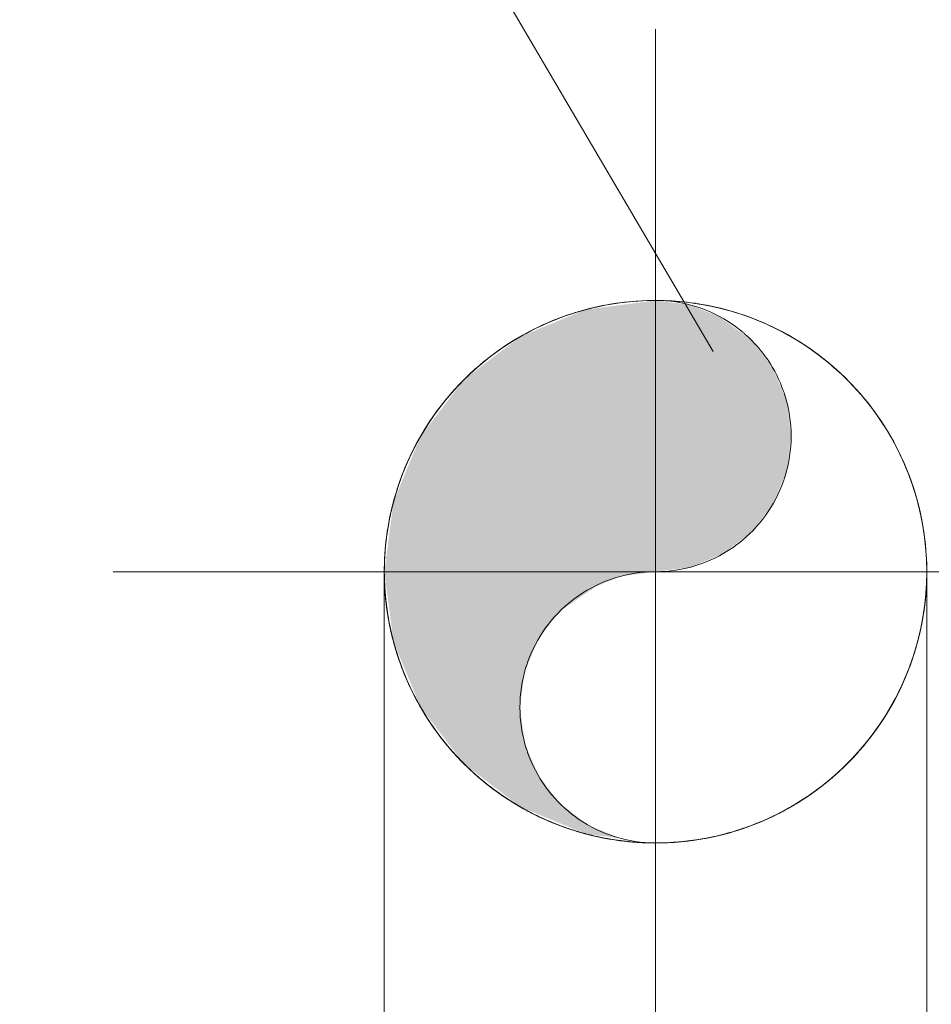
# Model space of a CAD drawing. Header units: millimetres. Extents: x 19410 to 41495, y 2709 to 43021.
# Tile 48 of 61: x 26971 to 27181, y 42226 to 42453. Entities that reach past the tile are written whole.
import ezdxf

# ---------------------------------------------------------------- set-up
doc = ezdxf.new("R2010")
doc.units = ezdxf.units.MM
doc.linetypes.add('ADSK_Осевая', pattern=[700, 500, -100, 0, -100])
doc.linetypes.add('ADSK_Скрыто', pattern=[300, 150, -150])
for name, color, linetype, lineweight in [('A-DETL-____-HDLN', 90, 'ADSK_Скрыто', 9), ('M-HVAC-DUCT-CNTR', 70, 'ADSK_Осевая', 20), ('M-HVAC-DUCT-IDEN', 70, 'Continuous', 20), ('M-HVAC-DUCT-OTLN', 70, 'Continuous', 20)]:
    doc.layers.add(name, color=color, linetype=linetype, lineweight=lineweight)

# ---------------------------------------------------------------- blocks, each defined once
blk = doc.blocks.new('ADSK_Тройник_Круглый - Стандарт-1649441-В_Этаж 02_Вентиляция')
at = {"layer": 'A-DETL-____-HDLN', "color": 161}
for points in [[(27057.56, 42309.67), (27057.6, 42309.52), (27057.64, 42309.36), (27057.69, 42309.2)], [(27086.07, 42272.11), (27086.35, 42271.94), (27086.63, 42271.78), (27086.91, 42271.62)], [(27101.36, 42265.61), (27101.53, 42265.57), (27101.69, 42265.52), (27101.86, 42265.48)], [(27134.2, 42265.54), (27134.54, 42265.63), (27134.87, 42265.72), (27135.2, 42265.81)]]:
    blk.add_open_spline(points, degree=3, dxfattribs=at)
at = {"layer": 'A-DETL-____-HDLN', "color": 141}
for points in [[(27057.69, 42309.2), (27057.64, 42309.36), (27057.6, 42309.52), (27057.56, 42309.67)], [(27086.91, 42271.62), (27086.63, 42271.78), (27086.35, 42271.94), (27086.08, 42272.11)], [(27101.86, 42265.48), (27101.7, 42265.52), (27101.53, 42265.56), (27101.37, 42265.61)], [(27135.2, 42265.82), (27134.87, 42265.72), (27134.54, 42265.63), (27134.2, 42265.54)]]:
    blk.add_open_spline(points, degree=3, dxfattribs=at)
at = {"layer": 'M-HVAC-DUCT-OTLN', "color": 5}
for p, q in [((27055.42, 42325.88), (27055.42, 42213.38)), ((27180.42, 42213.38), (27180.42, 42325.88)), ((27055.42, 42213.38), (27117.92, 42213.38)), ((27117.92, 42213.38), (27180.42, 42213.38))]:
    blk.add_line(p, q, dxfattribs=at)
at = {"layer": 'M-HVAC-DUCT-OTLN', "color": 191}
for p, q in [((27055.42, 42213.38), (27058.58, 42213.38)), ((27177.26, 42213.38), (27180.42, 42213.38))]:
    blk.add_line(p, q, dxfattribs=at)
at = {"layer": 'M-HVAC-DUCT-OTLN', "color": 175}
for start, end in [(90, 105), (82.5, 90), (210, 262.5)]:
    blk.add_arc((27117.92, 42325.88), 62.5, start, end, dxfattribs=at)
at = {"layer": 'M-HVAC-DUCT-OTLN', "color": 155}
for start, end in [(90, 105), (82.5, 90), (211.5494, 225), (225.0939, 238.2335), (242.1962, 252.2336), (256.2283, 262.5)]:
    blk.add_arc((27117.92, 42325.88), 62.5, start, end, dxfattribs=at)
at = {"layer": 'M-HVAC-DUCT-OTLN', "color": 171}
for start, end in [(0, 82.5), (270, 0), (262.5, 270)]:
    blk.add_arc((27117.92, 42325.88), 62.5, start, end, dxfattribs=at)
at = {"layer": 'M-HVAC-DUCT-OTLN', "color": 191}
for start, end in [(0, 82.5), (346.3574, 0), (331.2439, 344.2218), (315, 328.4506), (301.7665, 314.9061), (287.7664, 297.8038), (270, 283.7717), (262.5, 270)]:
    blk.add_arc((27117.92, 42325.88), 62.5, start, end, dxfattribs=at)
at = {"layer": 'M-HVAC-DUCT-OTLN', "color": 8}
for start, end in [(105, 180), (180, 210), (210, 211.5494), (238.2335, 242.1962), (252.2336, 256.2283)]:
    blk.add_arc((27117.92, 42325.88), 62.5, start, end, dxfattribs=at)
at = {"layer": 'M-HVAC-DUCT-OTLN', "color": 253}
for start, end in [(105, 135), (180, 193.6426), (195.7782, 208.7561)]:
    blk.add_arc((27117.92, 42325.88), 62.5, start, end, dxfattribs=at)
at = {"layer": 'M-HVAC-DUCT-OTLN', "color": 254}
for start, end in [(135, 180), (193.6426, 195.7782), (208.7561, 210)]:
    blk.add_arc((27117.92, 42325.88), 62.5, start, end, dxfattribs=at)
at = {"layer": 'M-HVAC-DUCT-OTLN', "color": 7}
for start, end in [(344.2218, 346.3574), (328.4506, 331.2439), (297.8038, 301.7665), (283.7717, 287.7664)]:
    blk.add_arc((27117.92, 42325.88), 62.5, start, end, dxfattribs=at)
at = {"layer": 'M-HVAC-DUCT-OTLN', "color": 5}
for points, knots in [([(27055.42, 42325.88), (27055.42, 42322.75), (27055.79, 42317.83), (27056.75, 42312.94), (27057.18, 42311.15)], [-1, -1, -1, -1, -0.8888889, -0.8244228, -0.8244228, -0.8244228, -0.8244228]), ([(27178.66, 42311.15), (27179.09, 42312.94), (27180.05, 42317.83), (27180.42, 42322.75), (27180.42, 42325.88)], [-0.1755772, -0.1755772, -0.1755772, -0.1755772, -0.1111111, 0, 0, 0, 0]), ([(27057.77, 42308.91), (27057.92, 42308.37), (27058.99, 42304.77), (27060.73, 42300.39), (27062.67, 42296.64), (27063.12, 42295.84)], [-0.7974255, -0.7974255, -0.7974255, -0.7974255, -0.7777778, -0.6666667, -0.6358561, -0.6358561, -0.6358561, -0.6358561]), ([(27172.73, 42295.84), (27173.17, 42296.64), (27175.11, 42300.39), (27176.85, 42304.77), (27177.92, 42308.37), (27178.07, 42308.91)], [-0.3641439, -0.3641439, -0.3641439, -0.3641439, -0.3333333, -0.2222222, -0.2025745, -0.2025745, -0.2025745, -0.2025745]), ([(27064.62, 42293.24), (27065.37, 42292.02), (27067.09, 42289.41), (27070.12, 42285.5), (27073.73, 42281.57), (27077.12, 42278.48), (27080.05, 42276.12), (27082.37, 42274.45), (27084.04, 42273.36), (27084.92, 42272.81), (27084.97, 42272.78)], [-0.6025522, -0.6025522, -0.6025522, -0.6025522, -0.5555556, -0.5, -0.4444444, -0.3888889, -0.3611111, -0.3333333, -0.3055556, -0.3038385, -0.3038385, -0.3038385, -0.3038385]), ([(27150.87, 42272.78), (27151.75, 42273.33), (27153.43, 42274.42), (27155.79, 42276.12), (27158.72, 42278.48), (27162.11, 42281.57), (27165.72, 42285.5), (27168.75, 42289.41), (27170.47, 42292.02), (27171.22, 42293.24)], [-0.6961615, -0.6961615, -0.6961615, -0.6961615, -0.6666667, -0.6388889, -0.6111111, -0.5555556, -0.5, -0.4444444, -0.3974478, -0.3974478, -0.3974478, -0.3974478]), ([(27088.67, 42270.64), (27089.12, 42270.4), (27090.46, 42269.71), (27092.77, 42268.64), (27095.64, 42267.48), (27097.68, 42266.75), (27098.74, 42266.4), (27098.79, 42266.39)], [-0.26396607, -0.26396607, -0.26396607, -0.26396607, -0.25, -0.22222222, -0.19444444, -0.16666667, -0.16521981, -0.16521981, -0.16521981, -0.16521981]), ([(27137.05, 42266.39), (27137.1, 42266.4), (27138.67, 42266.91), (27140.94, 42267.76), (27143.77, 42268.95), (27145.6, 42269.82), (27146.72, 42270.4), (27147.17, 42270.64)], [-0.83478019, -0.83478019, -0.83478019, -0.83478019, -0.83333333, -0.79166667, -0.77083333, -0.75, -0.73603393, -0.73603393, -0.73603393, -0.73603393]), ([(27102.99, 42265.19), (27103.6, 42265.04), (27108.41, 42263.94), (27113.44, 42263.43), (27117.92, 42263.38)], [-0.1273626, -0.1273626, -0.1273626, -0.1273626, -0.1111111, 0, 0, 0, 0]), ([(27117.92, 42263.38), (27121.28, 42263.41), (27126.25, 42263.82), (27131.11, 42264.76), (27132.76, 42265.16), (27132.85, 42265.19)], [-1, -1, -1, -1, -0.9166667, -0.875, -0.8726374, -0.8726374, -0.8726374, -0.8726374])]:
    blk.add_open_spline(points, degree=3, knots=knots, dxfattribs=at)
at = {"layer": 'M-HVAC-DUCT-OTLN', "color": 171}
for points, knots in [([(27057.18, 42311.15), (27056.75, 42312.94), (27055.79, 42317.83), (27055.42, 42322.75), (27055.42, 42325.88)], [-0.1755772, -0.1755772, -0.1755772, -0.1755772, -0.1111111, 0, 0, 0, 0]), ([(27180.42, 42325.88), (27180.42, 42322.75), (27180.05, 42317.83), (27179.09, 42312.94), (27178.66, 42311.15)], [-1, -1, -1, -1, -0.8888889, -0.8244228, -0.8244228, -0.8244228, -0.8244228]), ([(27063.12, 42295.84), (27062.67, 42296.64), (27060.73, 42300.39), (27058.99, 42304.77), (27057.92, 42308.37), (27057.77, 42308.91)], [-0.3641439, -0.3641439, -0.3641439, -0.3641439, -0.3333333, -0.2222222, -0.2025745, -0.2025745, -0.2025745, -0.2025745]), ([(27178.07, 42308.91), (27177.92, 42308.37), (27176.85, 42304.77), (27175.11, 42300.39), (27173.17, 42296.64), (27172.73, 42295.84)], [-0.7974255, -0.7974255, -0.7974255, -0.7974255, -0.7777778, -0.6666667, -0.6358561, -0.6358561, -0.6358561, -0.6358561]), ([(27084.97, 42272.78), (27084.09, 42273.33), (27082.41, 42274.42), (27080.05, 42276.12), (27077.12, 42278.48), (27073.73, 42281.57), (27070.12, 42285.5), (27067.09, 42289.41), (27065.37, 42292.02), (27064.62, 42293.24)], [-0.6961615, -0.6961615, -0.6961615, -0.6961615, -0.6666667, -0.6388889, -0.6111111, -0.5555556, -0.5, -0.4444444, -0.3974478, -0.3974478, -0.3974478, -0.3974478]), ([(27171.22, 42293.24), (27170.47, 42292.02), (27168.75, 42289.41), (27165.72, 42285.5), (27162.11, 42281.57), (27158.72, 42278.48), (27155.79, 42276.12), (27153.48, 42274.45), (27151.8, 42273.36), (27150.92, 42272.81), (27150.87, 42272.78)], [-0.6025522, -0.6025522, -0.6025522, -0.6025522, -0.5555556, -0.5, -0.4444444, -0.3888889, -0.3611111, -0.3333333, -0.3055556, -0.3038385, -0.3038385, -0.3038385, -0.3038385]), ([(27098.79, 42266.39), (27098.74, 42266.4), (27097.17, 42266.91), (27094.9, 42267.76), (27092.07, 42268.95), (27090.24, 42269.82), (27089.12, 42270.4), (27088.67, 42270.64)], [-0.83478019, -0.83478019, -0.83478019, -0.83478019, -0.83333333, -0.79166667, -0.77083333, -0.75, -0.73603393, -0.73603393, -0.73603393, -0.73603393]), ([(27147.17, 42270.64), (27146.72, 42270.4), (27145.38, 42269.71), (27143.08, 42268.64), (27140.2, 42267.48), (27138.16, 42266.75), (27137.1, 42266.4), (27137.05, 42266.39)], [-0.26396607, -0.26396607, -0.26396607, -0.26396607, -0.25, -0.22222222, -0.19444444, -0.16666667, -0.16521981, -0.16521981, -0.16521981, -0.16521981]), ([(27117.92, 42263.38), (27114.56, 42263.41), (27109.59, 42263.82), (27104.73, 42264.76), (27103.08, 42265.16), (27102.99, 42265.19)], [-1, -1, -1, -1, -0.9166667, -0.875, -0.8726374, -0.8726374, -0.8726374, -0.8726374]), ([(27132.85, 42265.19), (27132.24, 42265.04), (27127.43, 42263.94), (27122.4, 42263.43), (27117.92, 42263.38)], [-0.1273626, -0.1273626, -0.1273626, -0.1273626, -0.1111111, 0, 0, 0, 0])]:
    blk.add_open_spline(points, degree=3, knots=knots, dxfattribs=at)
at = {"layer": 'M-HVAC-DUCT-OTLN', "color": 253}
for points in [[(27057.18, 42311.15), (27057.25, 42310.87), (27057.32, 42310.59), (27057.39, 42310.31)], [(27063.12, 42295.84), (27063.34, 42295.44), (27063.56, 42295.04), (27063.79, 42294.64)]]:
    blk.add_open_spline(points, degree=3, dxfattribs=at)
at = {"layer": 'M-HVAC-DUCT-OTLN', "color": 254}
for points in [[(27057.39, 42310.31), (27057.32, 42310.59), (27057.25, 42310.87), (27057.18, 42311.15)], [(27057.55, 42309.71), (27057.5, 42309.91), (27057.44, 42310.11), (27057.39, 42310.31)], [(27063.79, 42294.64), (27063.56, 42295.04), (27063.34, 42295.44), (27063.12, 42295.84)]]:
    blk.add_open_spline(points, degree=3, dxfattribs=at)
at = {"layer": 'M-HVAC-DUCT-OTLN', "color": 155}
for points in [[(27057.39, 42310.31), (27057.44, 42310.11), (27057.5, 42309.91), (27057.55, 42309.71)], [(27063.83, 42294.57), (27064.09, 42294.13), (27064.35, 42293.68), (27064.62, 42293.24)], [(27084.97, 42272.78), (27085.32, 42272.56), (27085.68, 42272.35), (27086.04, 42272.13)], [(27098.79, 42266.39), (27099.62, 42266.12), (27100.47, 42265.86), (27101.32, 42265.63)]]:
    blk.add_open_spline(points, degree=3, dxfattribs=at)
at = {"layer": 'M-HVAC-DUCT-OTLN', "color": 7}
for points in [[(27178.66, 42311.15), (27178.48, 42310.4), (27178.28, 42309.66), (27178.07, 42308.91)], [(27172.41, 42295.27), (27172.03, 42294.59), (27171.63, 42293.91), (27171.22, 42293.24)], [(27137.05, 42266.39), (27136.45, 42266.19), (27135.85, 42266.01), (27135.24, 42265.83)], [(27134.16, 42265.53), (27133.91, 42265.46), (27133.66, 42265.39), (27133.41, 42265.33)]]:
    blk.add_open_spline(points, degree=3, dxfattribs=at)
at = {"layer": 'M-HVAC-DUCT-OTLN', "color": 191}
for points in [[(27178.07, 42308.91), (27178.28, 42309.66), (27178.48, 42310.4), (27178.66, 42311.15)], [(27171.22, 42293.24), (27171.63, 42293.91), (27172.03, 42294.59), (27172.41, 42295.27)], [(27135.24, 42265.83), (27135.85, 42266), (27136.45, 42266.19), (27137.05, 42266.39)], [(27133.41, 42265.33), (27133.66, 42265.39), (27133.91, 42265.46), (27134.16, 42265.52)]]:
    blk.add_open_spline(points, degree=3, dxfattribs=at)
at = {"layer": 'M-HVAC-DUCT-OTLN', "color": 8}
for points in [[(27064.62, 42293.24), (27064.35, 42293.68), (27064.09, 42294.13), (27063.83, 42294.57)], [(27086.08, 42272.11), (27085.71, 42272.33), (27085.34, 42272.55), (27084.97, 42272.78)], [(27088.67, 42270.64), (27088.09, 42270.95), (27087.51, 42271.27), (27086.95, 42271.6)], [(27101.32, 42265.62), (27100.47, 42265.86), (27099.62, 42266.11), (27098.79, 42266.39)]]:
    blk.add_open_spline(points, degree=3, dxfattribs=at)
at = {"layer": 'M-HVAC-DUCT-OTLN', "color": 155}
blk.add_open_spline([(27086.95, 42271.6), (27087.09, 42271.52), (27087.65, 42271.19), (27088.23, 42270.88), (27088.67, 42270.64)], degree=3, knots=[-0.28226369, -0.28226369, -0.28226369, -0.28226369, -0.27777778, -0.26396607, -0.26396607, -0.26396607, -0.26396607], dxfattribs=at)
at = {"layer": 'M-HVAC-DUCT-OTLN', "color": 7}
blk.add_open_spline([(27150.87, 42272.78), (27150.09, 42272.29), (27148.87, 42271.57), (27147.61, 42270.88), (27147.17, 42270.64)], degree=3, knots=[-0.30383848, -0.30383848, -0.30383848, -0.30383848, -0.27777778, -0.26396607, -0.26396607, -0.26396607, -0.26396607], dxfattribs=at)
at = {"layer": 'M-HVAC-DUCT-OTLN', "color": 191}
blk.add_open_spline([(27147.17, 42270.64), (27148.05, 42271.11), (27149.3, 42271.82), (27150.5, 42272.55), (27150.87, 42272.78)], degree=3, knots=[-0.73603393, -0.73603393, -0.73603393, -0.73603393, -0.70833333, -0.69616152, -0.69616152, -0.69616152, -0.69616152], dxfattribs=at)

msp = doc.modelspace()

# ---------------------------------------------------------------- hatches: boundary and pattern name
at = {"layer": 'M-HVAC-DUCT-OTLN', "lineweight": 5, "transparency": 33554560}
msp.add_hatch(color=256, dxfattribs=at).paths.add_polyline_path([(27109.83, 42264.45), (27102.3, 42267.57), (27095.82, 42272.53), (27090.86, 42279.01), (27087.74, 42286.54), (27086.67, 42294.63), (27087.74, 42302.72), (27090.86, 42310.26), (27095.82, 42316.73), (27104.17, 42322.47), (27109.83, 42324.82), (27126.01, 42326.95), (27133.55, 42330.07), (27140.02, 42335.03), (27144.98, 42341.51), (27148.11, 42349.04), (27149.17, 42357.13), (27148.11, 42365.22), (27144.98, 42372.76), (27140.02, 42379.23), (27132.77, 42384.52), (27126.01, 42387.32), (27117.92, 42388.38), (27101.74, 42386.25), (27086.67, 42380.01), (27073.73, 42370.08), (27063.79, 42357.13), (27057.55, 42342.06), (27055.42, 42325.88), (27057.55, 42309.71), (27063.79, 42294.63), (27073.73, 42281.69), (27086.67, 42271.75), (27101.74, 42265.51)])

# ---------------------------------------------------------------- linework, layer by layer
at = {"layer": 'A-DETL-____-HDLN', "color": 170}
msp.add_line((27073.53, 42369.88), (27073.48, 42369.82), dxfattribs=at)
for centre, radius, start, end in [((27117.92, 42325.88), 62.5, 88.1579, 89.9541), ((27117.92, 42325.88), 62.5, 81.4478, 81.6728), ((27117.92, 42357.13), 31.25, 48.6867, 49.8123), ((27117.92, 42357.13), 31.25, 17.2595, 18), ((27117.92, 42357.13), 31.25, 342, 342.7405), ((27117.92, 42325.88), 62.5, 165.3177, 165.467), ((27117.92, 42325.88), 62.5, 195.3604, 195.6552), ((27117.92, 42294.63), 31.25, 162, 162.7405), ((27117.92, 42325.88), 62.5, 210.2966, 210.5546), ((27117.92, 42294.63), 31.25, 197.2595, 198), ((27117.92, 42325.88), 62.5, 224.9643, 225.3782)]:
    msp.add_arc(centre, radius, start, end, dxfattribs=at)
at = {"layer": 'M-HVAC-DUCT-CNTR', "color": 5}
for p, q in [((27117.92, 42200.88), (27117.92, 42450.88)), ((27117.92, 42200.88), (27117.92, 42450.88)), ((26992.92, 42325.88), (27242.92, 42325.88)), ((26992.92, 42325.88), (27242.92, 42325.88))]:
    msp.add_line(p, q, dxfattribs=at)
at = {"layer": 'M-HVAC-DUCT-IDEN'}
msp.add_line((27131.16, 42376.64), (26971.39, 42648.84), dxfattribs=at)
at = {"layer": 'M-HVAC-DUCT-OTLN', "color": 174}
for centre, radius, start, end in [((27117.92, 42325.88), 62.5, 103.6312, 105.0559), ((27117.92, 42325.88), 62.5, 90, 101.0036), ((27117.92, 42357.13), 31.25, 55.4331, 90), ((27117.92, 42325.88), 62.5, 81.7187, 88.1121), ((27117.92, 42325.88), 62.5, 105.1176, 126.2008), ((27117.92, 42357.13), 31.25, 49.9047, 52.3157), ((27117.92, 42357.13), 31.25, 19.3655, 48.5942), ((27117.92, 42325.88), 62.5, 130.583, 135.2068), ((27117.92, 42325.88), 62.5, 135.373, 152.8285), ((27117.92, 42357.13), 31.25, 342.833, 17.167), ((27117.92, 42325.88), 62.5, 156.6941, 165.2718), ((27117.92, 42357.13), 31.25, 307.6843, 340.6345), ((27117.92, 42325.88), 62.5, 165.5128, 180), ((27117.92, 42357.13), 31.25, 270, 304.5669), ((27117.92, 42325.88), 62.5, 180, 195.3146), ((27117.92, 42294.63), 31.25, 124.5669, 127.6843), ((27117.92, 42325.88), 62.5, 195.701, 203.3059), ((27117.92, 42294.63), 31.25, 160.6345, 162), ((27117.92, 42325.88), 62.5, 207.1715, 210.2507), ((27117.92, 42325.88), 62.5, 210.6005, 224.9184), ((27117.92, 42294.63), 31.25, 198, 199.3655), ((27117.92, 42325.88), 62.5, 225.424, 229.417), ((27117.92, 42325.88), 62.5, 233.7992, 256.3688), ((27117.92, 42294.63), 31.25, 232.3157, 235.4331), ((27117.92, 42325.88), 62.5, 258.9964, 261.402)]:
    msp.add_arc(centre, radius, start, end, dxfattribs=at)
at = {"layer": 'M-HVAC-DUCT-OTLN', "color": 155}
for centre, radius, start, end in [((27117.92, 42325.88), 62.5, 103.6312, 104.7496), ((27117.92, 42325.88), 62.5, 90, 101.0036), ((27117.92, 42357.13), 31.25, 55.4331, 90), ((27117.92, 42325.88), 62.5, 81.7187, 88.1121), ((27117.92, 42325.88), 62.5, 105.1176, 110.8618), ((27117.92, 42357.13), 31.25, 49.9047, 52.3157), ((27117.92, 42357.13), 31.25, 19.3655, 48.5942), ((27117.92, 42325.88), 62.5, 132.1939, 134.6466), ((27117.92, 42325.88), 62.5, 135.5592, 138.7266), ((27117.92, 42357.13), 31.25, 342.833, 17.167), ((27117.92, 42357.13), 31.25, 307.6843, 340.6345), ((27117.92, 42357.13), 31.25, 270, 304.5669), ((27117.92, 42294.63), 31.25, 124.5669, 127.6843), ((27117.92, 42325.88), 62.5, 188.8477, 195.1496), ((27117.92, 42325.88), 62.5, 195.701, 199.583), ((27117.92, 42294.63), 31.25, 160.6345, 162), ((27117.92, 42325.88), 62.5, 210.6005, 224.9184), ((27117.92, 42294.63), 31.25, 198, 199.3655), ((27117.92, 42325.88), 62.5, 225.424, 229.417), ((27117.92, 42325.88), 62.5, 233.7992, 254.9441), ((27117.92, 42294.63), 31.25, 232.3157, 235.4331), ((27117.92, 42325.88), 62.5, 258.9964, 261.402)]:
    msp.add_arc(centre, radius, start, end, dxfattribs=at)
at = {"layer": 'M-HVAC-DUCT-OTLN', "color": 5}
for centre, radius, start, end in [((27117.92, 42325.88), 62.5, 101.0036, 103.6312), ((27117.92, 42325.88), 62.5, 101.0036, 103.6312), ((27117.92, 42325.88), 62.5, 0, 81.402), ((27117.92, 42325.88), 62.5, 76.3688, 78.9964), ((27117.92, 42357.13), 31.25, 52.3157, 55.4331), ((27117.92, 42325.88), 62.5, 126.2008, 130.583), ((27117.92, 42325.88), 62.5, 126.2008, 130.583), ((27117.92, 42325.88), 62.5, 49.417, 53.7992), ((27117.92, 42357.13), 31.25, 18, 19.3655), ((27117.92, 42325.88), 62.5, 152.8285, 156.6941), ((27117.92, 42325.88), 62.5, 152.8285, 156.6941), ((27117.92, 42325.88), 62.5, 23.3059, 27.1715), ((27117.92, 42357.13), 31.25, 340.6345, 342), ((27117.92, 42357.13), 31.25, 304.5669, 307.6843), ((27117.92, 42294.63), 31.25, 90, 124.5669), ((27117.92, 42325.88), 62.5, 261.402, 0), ((27117.92, 42294.63), 31.25, 127.6843, 160.6345), ((27117.92, 42294.63), 31.25, 162.833, 197.167), ((27117.92, 42325.88), 62.5, 203.3059, 205.4762), ((27117.92, 42325.88), 62.5, 203.3059, 207.1715), ((27117.92, 42325.88), 62.5, 334.5238, 336.6941), ((27117.92, 42325.88), 62.5, 205.8417, 207.1715), ((27117.92, 42325.88), 62.5, 332.8285, 334.1583), ((27117.92, 42294.63), 31.25, 199.3655, 232.3157), ((27117.92, 42325.88), 62.5, 229.417, 230.3491), ((27117.92, 42325.88), 62.5, 229.417, 233.7992), ((27117.92, 42325.88), 62.5, 309.6509, 310.583), ((27117.92, 42325.88), 62.5, 232.3265, 233.7992), ((27117.92, 42325.88), 62.5, 306.2008, 307.6735), ((27117.92, 42294.63), 31.25, 235.4331, 270), ((27117.92, 42325.88), 62.5, 256.3688, 258.9964), ((27117.92, 42325.88), 62.5, 257.3812, 258.9964), ((27117.92, 42325.88), 62.5, 281.0036, 282.6188)]:
    msp.add_arc(centre, radius, start, end, dxfattribs=at)
at = {"layer": 'M-HVAC-DUCT-OTLN', "color": 191}
for centre, radius, start, end in [((27117.92, 42325.88), 62.5, 78.9964, 81.402), ((27117.92, 42325.88), 62.5, 53.7992, 76.3688), ((27117.92, 42357.13), 31.25, 52.3157, 55.4331), ((27117.92, 42325.88), 62.5, 27.1715, 49.417), ((27117.92, 42357.13), 31.25, 18, 19.3655), ((27117.92, 42325.88), 62.5, 0, 23.3059), ((27117.92, 42357.13), 31.25, 340.6345, 342), ((27117.92, 42357.13), 31.25, 304.5669, 307.6843), ((27117.92, 42294.63), 31.25, 90, 124.5669), ((27117.92, 42325.88), 62.5, 336.6941, 0), ((27117.92, 42294.63), 31.25, 127.6843, 160.6345), ((27117.92, 42294.63), 31.25, 162.833, 197.167), ((27117.92, 42325.88), 62.5, 310.583, 332.8285), ((27117.92, 42294.63), 31.25, 199.3655, 232.3157), ((27117.92, 42325.88), 62.5, 286.2337, 306.2008), ((27117.92, 42294.63), 31.25, 235.4331, 270), ((27117.92, 42325.88), 62.5, 261.402, 268.8884), ((27117.92, 42325.88), 62.5, 269.8093, 281.0036), ((27117.92, 42325.88), 62.5, 284.0559, 285.0559)]:
    msp.add_arc(centre, radius, start, end, dxfattribs=at)
at = {"layer": 'M-HVAC-DUCT-OTLN', "color": 253}
for start, end in [(110.8618, 126.2008), (130.583, 132.1939), (138.7266, 142.1601), (160.417, 165.2718), (165.5128, 171.1523), (180, 188.8477), (199.583, 203.3059), (207.1715, 210.2507)]:
    msp.add_arc((27117.92, 42325.88), 62.5, start, end, dxfattribs=at)
at = {"layer": 'M-HVAC-DUCT-OTLN', "color": 254}
for start, end in [(142.1601, 152.8285), (156.6941, 160.417), (171.1523, 180)]:
    msp.add_arc((27117.92, 42325.88), 62.5, start, end, dxfattribs=at)
at = {"layer": 'M-HVAC-DUCT-OTLN', "color": 171}
for start, end in [(307.6735, 309.6509), (230.7576, 232.3265)]:
    msp.add_arc((27117.92, 42325.88), 62.5, start, end, dxfattribs=at)

# ---------------------------------------------------------------- block references
at = {"layer": 'A-DETL-____-HDLN', "color": 141}
msp.add_blockref('ADSK_Тройник_Круглый - Стандарт-1649441-В_Этаж 02_Вентиляция', (0, 0), dxfattribs=at)

doc.saveas('drawing.dxf')
